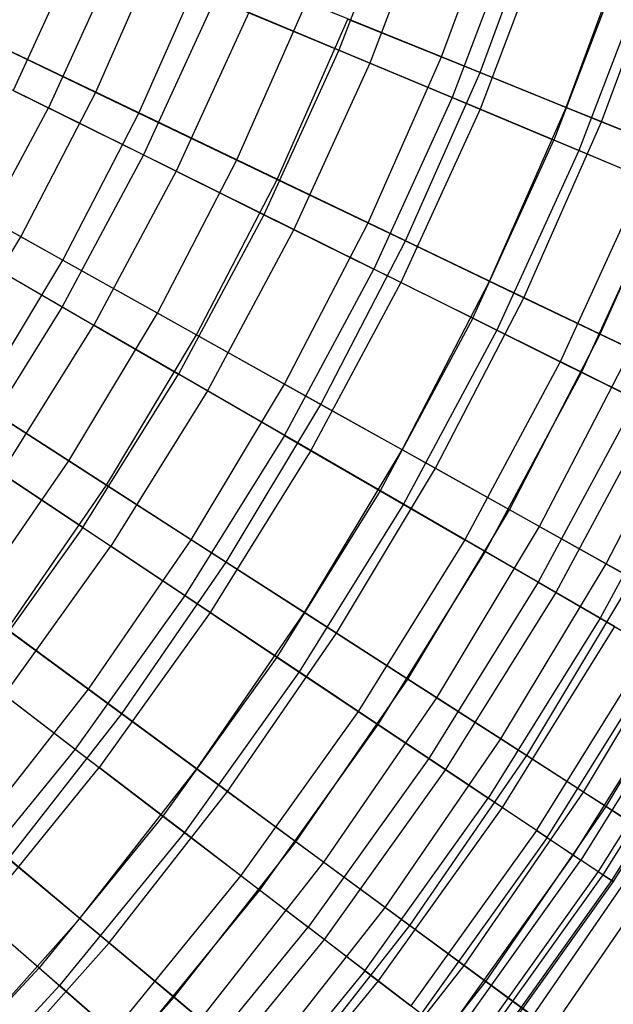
# Model space of a CAD drawing. Extents: x -8.3 to 8.8, y -6 to 6.
# Tile 131 of 177: x 3.9 to 4.9, y -3.3 to -1.7. Entities that reach past the tile are written whole.
import ezdxf

# ---------------------------------------------------------------- set-up
doc = ezdxf.new("R2010")
doc.units = 0
doc.header["$LTSCALE"] = 2.54
doc.layers.get('0').update_dxf_attribs({"linetype": 'CONTINUOUS'})

# ---------------------------------------------------------------- blocks, each defined once
blk = doc.blocks.new('DROPS_COLOR_A_STL')
at = {"color": 0}
for p, q in [((12.9231, -1.4944, 11.1348), (12.8184, -1.7688, 11.1348)), ((12.9231, -1.4944, 11.1348), (12.8184, -1.7688, 11.1348)), ((12.9745, -1.5121, 4.5325), (12.8686, -1.7898, 4.5325)), ((12.9745, -1.5121, 4.5325), (12.8686, -1.7898, 4.5325)), ((13.1114, -1.5593, 10.8245), (13.0022, -1.8457, 10.8245)), ((13.1114, -1.5593, 10.8245), (13.0022, -1.8457, 10.8245)), ((13.1579, -1.5754, 4.846), (13.0476, -1.8647, 4.846)), ((13.1579, -1.5754, 4.846), (13.0476, -1.8647, 4.846)), ((12.3991, -1.5933, 11.7151), (12.2892, -1.834, 11.7151)), ((12.3991, -1.5933, 11.7151), (12.2892, -1.834, 11.7151)), ((12.4581, -1.618, 3.9448), (12.3465, -1.8624, 3.9448)), ((12.4581, -1.618, 3.9448), (12.3465, -1.8624, 3.9448)), ((13.2811, -1.6179, 10.5024), (13.1678, -1.915, 10.5024)), ((13.2811, -1.6179, 10.5024), (13.1678, -1.915, 10.5024)), ((13.3226, -1.6322, 5.171), (13.2083, -1.9319, 5.171)), ((13.3226, -1.6322, 5.171), (13.2083, -1.9319, 5.171)), ((12.6171, -1.6846, 11.4321), (12.5009, -1.939, 11.4321)), ((12.6171, -1.6846, 11.4321), (12.5009, -1.939, 11.4321)), ((12.6171, -1.6846, 11.4321), (12.8184, -1.7688, 11.1348)), ((12.6171, -1.6846, 11.4321), (12.8184, -1.7688, 11.1348)), ((12.6718, -1.7075, 4.2317), (12.554, -1.9654, 4.2317)), ((12.6718, -1.7075, 4.2317), (12.554, -1.9654, 4.2317)), ((12.8686, -1.7898, 4.5325), (12.6718, -1.7075, 4.2317)), ((12.8686, -1.7898, 4.5325), (12.6718, -1.7075, 4.2317)), ((12.1233, -1.7517, 3.673), (12.3465, -1.8624, 3.9448)), ((12.1233, -1.7517, 3.673), (12.3465, -1.8624, 3.9448)), ((12.8184, -1.7688, 11.1348), (12.6964, -2.036, 11.1348)), ((12.8184, -1.7688, 11.1348), (12.6964, -2.036, 11.1348)), ((12.8184, -1.7688, 11.1348), (13.0022, -1.8457, 10.8245)), ((12.8184, -1.7688, 11.1348), (13.0022, -1.8457, 10.8245)), ((12.8686, -1.7898, 4.5325), (12.7451, -2.0602, 4.5325)), ((12.8686, -1.7898, 4.5325), (12.7451, -2.0602, 4.5325)), ((13.0476, -1.8647, 4.846), (12.8686, -1.7898, 4.5325)), ((13.0476, -1.8647, 4.846), (12.8686, -1.7898, 4.5325)), ((12.2892, -1.834, 11.7151), (12.5009, -1.939, 11.4321)), ((12.2892, -1.834, 11.7151), (12.5009, -1.939, 11.4321)), ((13.0022, -1.8457, 10.8245), (12.8749, -2.1245, 10.8245)), ((13.0022, -1.8457, 10.8245), (12.8749, -2.1245, 10.8245)), ((13.0022, -1.8457, 10.8245), (13.1678, -1.915, 10.5024)), ((13.0022, -1.8457, 10.8245), (13.1678, -1.915, 10.5024)), ((12.2194, -2.0992, 3.9448), (12.3465, -1.8624, 3.9448)), ((12.2194, -2.0992, 3.9448), (12.3465, -1.8624, 3.9448)), ((12.554, -1.9654, 4.2317), (12.3465, -1.8624, 3.9448)), ((12.554, -1.9654, 4.2317), (12.3465, -1.8624, 3.9448)), ((13.0476, -1.8647, 4.846), (12.919, -2.1464, 4.846)), ((13.0476, -1.8647, 4.846), (12.919, -2.1464, 4.846)), ((13.2083, -1.9319, 5.171), (13.0476, -1.8647, 4.846)), ((13.2083, -1.9319, 5.171), (13.0476, -1.8647, 4.846)), ((13.0357, -2.2043, 10.5024), (13.1678, -1.915, 10.5024)), ((13.0357, -2.2043, 10.5024), (13.1678, -1.915, 10.5024)), ((13.3144, -1.9764, 10.1697), (13.1678, -1.915, 10.5024)), ((13.3144, -1.9764, 10.1697), (13.1678, -1.915, 10.5024)), ((13.2083, -1.9319, 5.171), (13.075, -2.2238, 5.171)), ((13.2083, -1.9319, 5.171), (13.075, -2.2238, 5.171)), ((13.3499, -1.9912, 5.5063), (13.2083, -1.9319, 5.171)), ((13.3499, -1.9912, 5.5063), (13.2083, -1.9319, 5.171)), ((12.5009, -1.939, 11.4321), (12.3687, -2.1855, 11.4321)), ((12.5009, -1.939, 11.4321), (12.3687, -2.1855, 11.4321)), ((12.5009, -1.939, 11.4321), (12.6964, -2.036, 11.1348)), ((12.5009, -1.939, 11.4321), (12.6964, -2.036, 11.1348)), ((12.554, -1.9654, 4.2317), (12.42, -2.2152, 4.2317)), ((12.554, -1.9654, 4.2317), (12.42, -2.2152, 4.2317)), ((12.7451, -2.0602, 4.5325), (12.554, -1.9654, 4.2317)), ((12.7451, -2.0602, 4.5325), (12.554, -1.9654, 4.2317)), ((13.3144, -1.9764, 10.1697), (13.1781, -2.2749, 10.1697)), ((13.3144, -1.9764, 10.1697), (13.1781, -2.2749, 10.1697)), ((13.3499, -1.9912, 5.5063), (13.2125, -2.292, 5.5063)), ((13.3499, -1.9912, 5.5063), (13.2125, -2.292, 5.5063)), ((12.6964, -2.036, 11.1348), (12.5575, -2.2948, 11.1348)), ((12.6964, -2.036, 11.1348), (12.5575, -2.2948, 11.1348)), ((12.6964, -2.036, 11.1348), (12.8749, -2.1245, 10.8245)), ((12.6964, -2.036, 11.1348), (12.8749, -2.1245, 10.8245)), ((12.7451, -2.0602, 4.5325), (12.6046, -2.322, 4.5325)), ((12.7451, -2.0602, 4.5325), (12.6046, -2.322, 4.5325)), ((12.919, -2.1464, 4.846), (12.7451, -2.0602, 4.5325)), ((12.919, -2.1464, 4.846), (12.7451, -2.0602, 4.5325)), ((12.1641, -2.0671, 11.7151), (12.3687, -2.1855, 11.4321)), ((12.1641, -2.0671, 11.7151), (12.3687, -2.1855, 11.4321)), ((12.2194, -2.0992, 3.9448), (12.42, -2.2152, 4.2317)), ((12.2194, -2.0992, 3.9448), (12.42, -2.2152, 4.2317)), ((12.73, -2.3946, 10.8245), (12.8749, -2.1245, 10.8245)), ((12.73, -2.3946, 10.8245), (12.8749, -2.1245, 10.8245)), ((13.0357, -2.2043, 10.5024), (12.8749, -2.1245, 10.8245)), ((13.0357, -2.2043, 10.5024), (12.8749, -2.1245, 10.8245)), ((12.919, -2.1464, 4.846), (12.7726, -2.4192, 4.846)), ((12.919, -2.1464, 4.846), (12.7726, -2.4192, 4.846)), ((13.075, -2.2238, 5.171), (12.919, -2.1464, 4.846)), ((13.075, -2.2238, 5.171), (12.919, -2.1464, 4.846)), ((12.3687, -2.1855, 11.4321), (12.2209, -2.423, 11.4321)), ((12.3687, -2.1855, 11.4321), (12.2209, -2.423, 11.4321)), ((12.3687, -2.1855, 11.4321), (12.5575, -2.2948, 11.1348)), ((12.3687, -2.1855, 11.4321), (12.5575, -2.2948, 11.1348)), ((13.0357, -2.2043, 10.5024), (12.8853, -2.4845, 10.5024)), ((13.0357, -2.2043, 10.5024), (12.8853, -2.4845, 10.5024)), ((13.0357, -2.2043, 10.5024), (13.1781, -2.2749, 10.1697)), ((13.0357, -2.2043, 10.5024), (13.1781, -2.2749, 10.1697)), ((12.2702, -2.4559, 4.2317), (12.42, -2.2152, 4.2317)), ((12.2702, -2.4559, 4.2317), (12.42, -2.2152, 4.2317)), ((12.6046, -2.322, 4.5325), (12.42, -2.2152, 4.2317)), ((12.6046, -2.322, 4.5325), (12.42, -2.2152, 4.2317)), ((13.075, -2.2238, 5.171), (12.9233, -2.5065, 5.171)), ((13.075, -2.2238, 5.171), (12.9233, -2.5065, 5.171)), ((13.2125, -2.292, 5.5063), (13.075, -2.2238, 5.171)), ((13.2125, -2.292, 5.5063), (13.075, -2.2238, 5.171)), ((13.1781, -2.2749, 10.1697), (13.0229, -2.5641, 10.1697)), ((13.1781, -2.2749, 10.1697), (13.0229, -2.5641, 10.1697)), ((13.1781, -2.2749, 10.1697), (13.3017, -2.3362, 9.8277)), ((13.1781, -2.2749, 10.1697), (13.3017, -2.3362, 9.8277)), ((12.4024, -2.5442, 11.1348), (12.5575, -2.2948, 11.1348)), ((12.4024, -2.5442, 11.1348), (12.5575, -2.2948, 11.1348)), ((12.73, -2.3946, 10.8245), (12.5575, -2.2948, 11.1348)), ((12.73, -2.3946, 10.8245), (12.5575, -2.2948, 11.1348)), ((13.2125, -2.292, 5.5063), (13.0562, -2.5833, 5.5063)), ((13.2125, -2.292, 5.5063), (13.0562, -2.5833, 5.5063)), ((13.331, -2.3507, 5.8505), (13.2125, -2.292, 5.5063)), ((13.331, -2.3507, 5.8505), (13.2125, -2.292, 5.5063)), ((12.6046, -2.322, 4.5325), (12.4476, -2.5744, 4.5325)), ((12.6046, -2.322, 4.5325), (12.4476, -2.5744, 4.5325)), ((12.7726, -2.4192, 4.846), (12.6046, -2.322, 4.5325)), ((12.7726, -2.4192, 4.846), (12.6046, -2.322, 4.5325)), ((13.3017, -2.3362, 9.8277), (13.1423, -2.6332, 9.8277)), ((13.3017, -2.3362, 9.8277), (13.1423, -2.6332, 9.8277)), ((13.331, -2.3507, 5.8505), (13.1706, -2.6496, 5.8505)), ((13.331, -2.3507, 5.8505), (13.1706, -2.6496, 5.8505)), ((12.73, -2.3946, 10.8245), (12.5681, -2.6548, 10.8245)), ((12.73, -2.3946, 10.8245), (12.5681, -2.6548, 10.8245)), ((12.73, -2.3946, 10.8245), (12.8853, -2.4845, 10.5024)), ((12.73, -2.3946, 10.8245), (12.8853, -2.4845, 10.5024)), ((13.4058, -2.3879, 9.4778), (13.2429, -2.6914, 9.4778)), ((13.4058, -2.3879, 9.4778), (13.2429, -2.6914, 9.4778)), ((12.4024, -2.5442, 11.1348), (12.2209, -2.423, 11.4321)), ((12.4024, -2.5442, 11.1348), (12.2209, -2.423, 11.4321)), ((12.7726, -2.4192, 4.846), (12.609, -2.6822, 4.846)), ((12.7726, -2.4192, 4.846), (12.609, -2.6822, 4.846)), ((12.9233, -2.5065, 5.171), (12.7726, -2.4192, 4.846)), ((12.9233, -2.5065, 5.171), (12.7726, -2.4192, 4.846)), ((12.2702, -2.4559, 4.2317), (12.4476, -2.5744, 4.5325)), ((12.2702, -2.4559, 4.2317), (12.4476, -2.5744, 4.5325)), ((12.8853, -2.4845, 10.5024), (12.7173, -2.7545, 10.5024)), ((12.8853, -2.4845, 10.5024), (12.7173, -2.7545, 10.5024)), ((12.8853, -2.4845, 10.5024), (13.0229, -2.5641, 10.1697)), ((12.8853, -2.4845, 10.5024), (13.0229, -2.5641, 10.1697)), ((12.9233, -2.5065, 5.171), (12.7538, -2.7788, 5.171)), ((12.9233, -2.5065, 5.171), (12.7538, -2.7788, 5.171)), ((13.0562, -2.5833, 5.5063), (12.9233, -2.5065, 5.171)), ((13.0562, -2.5833, 5.5063), (12.9233, -2.5065, 5.171)), ((12.4024, -2.5442, 11.1348), (12.2315, -2.7831, 11.1348)), ((12.4024, -2.5442, 11.1348), (12.2315, -2.7831, 11.1348)), ((12.4024, -2.5442, 11.1348), (12.5681, -2.6548, 10.8245)), ((12.4024, -2.5442, 11.1348), (12.5681, -2.6548, 10.8245)), ((12.2747, -2.8161, 4.5325), (12.4476, -2.5744, 4.5325)), ((12.2747, -2.8161, 4.5325), (12.4476, -2.5744, 4.5325)), ((12.609, -2.6822, 4.846), (12.4476, -2.5744, 4.5325)), ((12.609, -2.6822, 4.846), (12.4476, -2.5744, 4.5325)), ((13.0229, -2.5641, 10.1697), (12.8495, -2.8428, 10.1697)), ((13.0229, -2.5641, 10.1697), (12.8495, -2.8428, 10.1697)), ((13.0229, -2.5641, 10.1697), (13.1423, -2.6332, 9.8277)), ((13.0229, -2.5641, 10.1697), (13.1423, -2.6332, 9.8277)), ((13.0562, -2.5833, 5.5063), (12.8815, -2.8641, 5.5063)), ((13.0562, -2.5833, 5.5063), (12.8815, -2.8641, 5.5063)), ((13.1706, -2.6496, 5.8505), (13.0562, -2.5833, 5.5063)), ((13.1706, -2.6496, 5.8505), (13.0562, -2.5833, 5.5063)), ((13.1423, -2.6332, 9.8277), (12.9642, -2.9193, 9.8277)), ((13.1423, -2.6332, 9.8277), (12.9642, -2.9193, 9.8277)), ((13.1423, -2.6332, 9.8277), (13.2429, -2.6914, 9.4778)), ((13.1423, -2.6332, 9.8277), (13.2429, -2.6914, 9.4778)), ((12.5681, -2.6548, 10.8245), (12.3898, -2.9041, 10.8245)), ((12.5681, -2.6548, 10.8245), (12.3898, -2.9041, 10.8245)), ((12.5681, -2.6548, 10.8245), (12.7173, -2.7545, 10.5024)), ((12.5681, -2.6548, 10.8245), (12.7173, -2.7545, 10.5024)), ((13.1706, -2.6496, 5.8505), (12.9915, -2.9375, 5.8505)), ((13.1706, -2.6496, 5.8505), (12.9915, -2.9375, 5.8505)), ((13.2663, -2.7049, 6.2023), (13.1706, -2.6496, 5.8505)), ((13.2663, -2.7049, 6.2023), (13.1706, -2.6496, 5.8505)), ((12.609, -2.6822, 4.846), (12.4289, -2.934, 4.846)), ((12.609, -2.6822, 4.846), (12.4289, -2.934, 4.846)), ((12.7538, -2.7788, 5.171), (12.609, -2.6822, 4.846)), ((12.7538, -2.7788, 5.171), (12.609, -2.6822, 4.846)), ((13.2429, -2.6914, 9.4778), (13.0609, -2.9839, 9.4778)), ((13.2429, -2.6914, 9.4778), (13.0609, -2.9839, 9.4778)), ((13.2429, -2.6914, 9.4778), (13.3244, -2.7386, 9.1213)), ((13.2429, -2.6914, 9.4778), (13.3244, -2.7386, 9.1213)), ((13.2663, -2.7049, 6.2023), (13.0834, -2.9989, 6.2023)), ((13.2663, -2.7049, 6.2023), (13.0834, -2.9989, 6.2023)), ((13.1393, -3.0362, 9.1213), (13.3244, -2.7386, 9.1213)), ((13.1393, -3.0362, 9.1213), (13.3244, -2.7386, 9.1213)), ((13.1568, -3.0479, 6.5603), (13.3427, -2.7491, 6.5603)), ((13.1568, -3.0479, 6.5603), (13.3427, -2.7491, 6.5603)), ((12.7173, -2.7545, 10.5024), (12.5324, -3.0132, 10.5024)), ((12.7173, -2.7545, 10.5024), (12.5324, -3.0132, 10.5024)), ((12.7173, -2.7545, 10.5024), (12.8495, -2.8428, 10.1697)), ((12.7173, -2.7545, 10.5024), (12.8495, -2.8428, 10.1697)), ((12.7538, -2.7788, 5.171), (12.5672, -3.0398, 5.171)), ((12.7538, -2.7788, 5.171), (12.5672, -3.0398, 5.171)), ((12.8815, -2.8641, 5.5063), (12.7538, -2.7788, 5.171)), ((12.8815, -2.8641, 5.5063), (12.7538, -2.7788, 5.171)), ((13.3865, -2.7745, 8.7596), (13.1989, -3.076, 8.7596)), ((13.3865, -2.7745, 8.7596), (13.1989, -3.076, 8.7596)), ((13.3996, -2.7821, 6.9232), (13.2115, -3.0844, 6.9232)), ((13.3996, -2.7821, 6.9232), (13.2115, -3.0844, 6.9232)), ((12.2315, -2.7831, 11.1348), (12.3898, -2.9041, 10.8245)), ((12.2315, -2.7831, 11.1348), (12.3898, -2.9041, 10.8245)), ((13.4289, -2.799, 8.3941), (13.2397, -3.1032, 8.3941)), ((13.4289, -2.799, 8.3941), (13.2397, -3.1032, 8.3941)), ((13.4368, -2.8036, 7.2894), (13.2472, -3.1083, 7.2894)), ((13.4368, -2.8036, 7.2894), (13.2472, -3.1083, 7.2894)), ((13.4515, -2.8121, 8.0263), (13.2613, -3.1177, 8.0263)), ((13.4515, -2.8121, 8.0263), (13.2613, -3.1177, 8.0263)), ((13.4541, -2.8136, 7.6576), (13.2639, -3.1194, 7.6576)), ((13.4541, -2.8136, 7.6576), (13.2639, -3.1194, 7.6576)), ((12.2747, -2.8161, 4.5325), (12.4289, -2.934, 4.846)), ((12.2747, -2.8161, 4.5325), (12.4289, -2.934, 4.846)), ((12.8495, -2.8428, 10.1697), (12.6587, -3.1097, 10.1697)), ((12.8495, -2.8428, 10.1697), (12.6587, -3.1097, 10.1697)), ((12.8495, -2.8428, 10.1697), (12.9642, -2.9193, 9.8277)), ((12.8495, -2.8428, 10.1697), (12.9642, -2.9193, 9.8277)), ((12.8815, -2.8641, 5.5063), (12.6892, -3.133, 5.5063)), ((12.8815, -2.8641, 5.5063), (12.6892, -3.133, 5.5063)), ((12.9915, -2.9375, 5.8505), (12.8815, -2.8641, 5.5063)), ((12.9915, -2.9375, 5.8505), (12.8815, -2.8641, 5.5063)), ((12.3898, -2.9041, 10.8245), (12.1959, -3.1415, 10.8245)), ((12.3898, -2.9041, 10.8245), (12.1959, -3.1415, 10.8245)), ((12.3898, -2.9041, 10.8245), (12.5324, -3.0132, 10.5024)), ((12.3898, -2.9041, 10.8245), (12.5324, -3.0132, 10.5024)), ((12.9642, -2.9193, 9.8277), (12.7682, -3.1935, 9.8277)), ((12.9642, -2.9193, 9.8277), (12.7682, -3.1935, 9.8277)), ((12.9642, -2.9193, 9.8277), (13.0609, -2.9839, 9.4778)), ((12.9642, -2.9193, 9.8277), (13.0609, -2.9839, 9.4778)), ((12.233, -3.1739, 4.846), (12.4289, -2.934, 4.846)), ((12.233, -3.1739, 4.846), (12.4289, -2.934, 4.846)), ((12.5672, -3.0398, 5.171), (12.4289, -2.934, 4.846)), ((12.5672, -3.0398, 5.171), (12.4289, -2.934, 4.846)), ((12.9915, -2.9375, 5.8505), (12.7942, -3.2134, 5.8505)), ((12.9915, -2.9375, 5.8505), (12.7942, -3.2134, 5.8505)), ((13.0834, -2.9989, 6.2023), (12.9915, -2.9375, 5.8505)), ((13.0834, -2.9989, 6.2023), (12.9915, -2.9375, 5.8505)), ((12.8606, -3.2641, 9.4778), (13.0609, -2.9839, 9.4778)), ((12.8606, -3.2641, 9.4778), (13.0609, -2.9839, 9.4778)), ((13.1393, -3.0362, 9.1213), (13.0609, -2.9839, 9.4778)), ((13.1393, -3.0362, 9.1213), (13.0609, -2.9839, 9.4778)), ((13.0834, -2.9989, 6.2023), (12.882, -3.2805, 6.2023)), ((13.0834, -2.9989, 6.2023), (12.882, -3.2805, 6.2023)), ((13.1568, -3.0479, 6.5603), (13.0834, -2.9989, 6.2023)), ((13.1568, -3.0479, 6.5603), (13.0834, -2.9989, 6.2023)), ((12.5324, -3.0132, 10.5024), (12.3312, -3.2595, 10.5024)), ((12.5324, -3.0132, 10.5024), (12.3312, -3.2595, 10.5024)), ((12.5324, -3.0132, 10.5024), (12.6587, -3.1097, 10.1697)), ((12.5324, -3.0132, 10.5024), (12.6587, -3.1097, 10.1697)), ((13.1393, -3.0362, 9.1213), (12.9354, -3.3213, 9.1213)), ((13.1393, -3.0362, 9.1213), (12.9354, -3.3213, 9.1213)), ((13.1393, -3.0362, 9.1213), (13.1989, -3.076, 8.7596)), ((13.1393, -3.0362, 9.1213), (13.1989, -3.076, 8.7596)), ((12.5672, -3.0398, 5.171), (12.3643, -3.2883, 5.171)), ((12.5672, -3.0398, 5.171), (12.3643, -3.2883, 5.171)), ((12.6892, -3.133, 5.5063), (12.5672, -3.0398, 5.171)), ((12.6892, -3.133, 5.5063), (12.5672, -3.0398, 5.171)), ((13.1568, -3.0479, 6.5603), (12.9521, -3.3341, 6.5603)), ((13.1568, -3.0479, 6.5603), (12.9521, -3.3341, 6.5603)), ((13.1568, -3.0479, 6.5603), (13.2115, -3.0844, 6.9232)), ((13.1568, -3.0479, 6.5603), (13.2115, -3.0844, 6.9232)), ((13.1989, -3.076, 8.7596), (12.9924, -3.3649, 8.7596)), ((13.1989, -3.076, 8.7596), (12.9924, -3.3649, 8.7596)), ((13.0044, -3.3741, 6.9232), (13.2115, -3.0844, 6.9232)), ((13.0044, -3.3741, 6.9232), (13.2115, -3.0844, 6.9232)), ((13.1989, -3.076, 8.7596), (13.2397, -3.1032, 8.3941)), ((13.1989, -3.076, 8.7596), (13.2397, -3.1032, 8.3941)), ((13.2472, -3.1083, 7.2894), (13.2115, -3.0844, 6.9232)), ((13.2472, -3.1083, 7.2894), (13.2115, -3.0844, 6.9232)), ((12.6587, -3.1097, 10.1697), (12.4511, -3.3639, 10.1697)), ((12.6587, -3.1097, 10.1697), (12.4511, -3.3639, 10.1697)), ((12.6587, -3.1097, 10.1697), (12.7682, -3.1935, 9.8277)), ((12.6587, -3.1097, 10.1697), (12.7682, -3.1935, 9.8277)), ((13.2397, -3.1032, 8.3941), (13.0313, -3.3946, 8.3941)), ((13.2397, -3.1032, 8.3941), (13.0313, -3.3946, 8.3941)), ((13.2472, -3.1083, 7.2894), (13.0385, -3.4002, 7.2894)), ((13.2472, -3.1083, 7.2894), (13.0385, -3.4002, 7.2894)), ((13.2613, -3.1177, 8.0263), (13.052, -3.4105, 8.0263)), ((13.2613, -3.1177, 8.0263), (13.052, -3.4105, 8.0263)), ((13.2397, -3.1032, 8.3941), (13.2613, -3.1177, 8.0263)), ((13.2397, -3.1032, 8.3941), (13.2613, -3.1177, 8.0263)), ((13.2639, -3.1194, 7.6576), (13.2472, -3.1083, 7.2894)), ((13.2639, -3.1194, 7.6576), (13.2472, -3.1083, 7.2894)), ((13.2613, -3.1177, 8.0263), (13.2639, -3.1194, 7.6576)), ((13.2613, -3.1177, 8.0263), (13.2639, -3.1194, 7.6576)), ((12.6892, -3.133, 5.5063), (12.48, -3.3891, 5.5063)), ((12.6892, -3.133, 5.5063), (12.48, -3.3891, 5.5063)), ((12.7942, -3.2134, 5.8505), (12.6892, -3.133, 5.5063)), ((12.7942, -3.2134, 5.8505), (12.6892, -3.133, 5.5063)), ((13.2639, -3.1194, 7.6576), (13.0544, -3.4123, 7.6576)), ((13.2639, -3.1194, 7.6576), (13.0544, -3.4123, 7.6576)), ((12.1959, -3.1415, 10.8245), (12.3312, -3.2595, 10.5024)), ((12.1959, -3.1415, 10.8245), (12.3312, -3.2595, 10.5024)), ((12.233, -3.1739, 4.846), (12.3643, -3.2883, 5.171)), ((12.233, -3.1739, 4.846), (12.3643, -3.2883, 5.171)), ((12.555, -3.4545, 9.8277), (12.7682, -3.1935, 9.8277)), ((12.555, -3.4545, 9.8277), (12.7682, -3.1935, 9.8277)), ((12.8606, -3.2641, 9.4778), (12.7682, -3.1935, 9.8277)), ((12.8606, -3.2641, 9.4778), (12.7682, -3.1935, 9.8277)), ((12.7942, -3.2134, 5.8505), (12.5797, -3.476, 5.8505)), ((12.7942, -3.2134, 5.8505), (12.5797, -3.476, 5.8505)), ((12.882, -3.2805, 6.2023), (12.7942, -3.2134, 5.8505)), ((12.882, -3.2805, 6.2023), (12.7942, -3.2134, 5.8505)), ((12.3312, -3.2595, 10.5024), (12.1147, -3.4924, 10.5024)), ((12.3312, -3.2595, 10.5024), (12.1147, -3.4924, 10.5024)), ((12.3312, -3.2595, 10.5024), (12.4511, -3.3639, 10.1697)), ((12.3312, -3.2595, 10.5024), (12.4511, -3.3639, 10.1697)), ((12.8606, -3.2641, 9.4778), (12.6427, -3.5309, 9.4778)), ((12.8606, -3.2641, 9.4778), (12.6427, -3.5309, 9.4778)), ((12.8606, -3.2641, 9.4778), (12.9354, -3.3213, 9.1213)), ((12.8606, -3.2641, 9.4778), (12.9354, -3.3213, 9.1213)), ((12.1459, -3.5233, 5.171), (12.3643, -3.2883, 5.171)), ((12.1459, -3.5233, 5.171), (12.3643, -3.2883, 5.171)), ((12.48, -3.3891, 5.5063), (12.3643, -3.2883, 5.171)), ((12.48, -3.3891, 5.5063), (12.3643, -3.2883, 5.171)), ((12.882, -3.2805, 6.2023), (12.663, -3.5486, 6.2023)), ((12.882, -3.2805, 6.2023), (12.663, -3.5486, 6.2023)), ((12.9521, -3.3341, 6.5603), (12.882, -3.2805, 6.2023)), ((12.9521, -3.3341, 6.5603), (12.882, -3.2805, 6.2023))]:
    blk.add_line(p, q, dxfattribs=at)
blk = doc.blocks.new('GROUP_1')
at = {"color": 0}
for p, q in [((12.8998, 4.2187, 9.6783), (13.0019, 4.4953, 9.6783)), ((12.8998, 4.2187, 9.6783), (13.0019, 4.4953, 9.6783)), ((12.9624, 4.1934, 2.4104), (13.066, 4.4739, 2.4104)), ((12.9624, 4.1934, 2.4104), (13.066, 4.4739, 2.4104)), ((13.1025, 4.1366, 9.3777), (13.2093, 4.426, 9.3777)), ((13.1025, 4.1366, 9.3777), (13.2093, 4.426, 9.3777)), ((12.3379, 4.1614, 10.2361), (12.4447, 4.4031, 10.2361)), ((12.3379, 4.1614, 10.2361), (12.4447, 4.4031, 10.2361)), ((13.1599, 4.1134, 2.715), (13.2681, 4.4063, 2.715)), ((13.1599, 4.1134, 2.715), (13.2681, 4.4063, 2.715)), ((12.4082, 4.1276, 1.8437), (12.517, 4.3738, 1.8437)), ((12.4082, 4.1276, 1.8437), (12.517, 4.3738, 1.8437)), ((12.567, 4.0515, 9.9648), (12.6802, 4.3077, 9.9648)), ((12.567, 4.0515, 9.9648), (12.6802, 4.3077, 9.9648)), ((12.8998, 4.2187, 9.6783), (12.6802, 4.3077, 9.9648)), ((12.8998, 4.2187, 9.6783), (12.6802, 4.3077, 9.9648)), ((12.3379, 4.1614, 10.2361), (12.094, 4.2783, 10.4911)), ((12.3379, 4.1614, 10.2361), (12.094, 4.2783, 10.4911)), ((12.6328, 4.0199, 2.1196), (12.7478, 4.2803, 2.1196)), ((12.6328, 4.0199, 2.1196), (12.7478, 4.2803, 2.1196)), ((12.7478, 4.2803, 2.1196), (12.9624, 4.1934, 2.4104)), ((12.7478, 4.2803, 2.1196), (12.9624, 4.1934, 2.4104)), ((12.1686, 4.2425, 1.5837), (12.4082, 4.1276, 1.8437)), ((12.1686, 4.2425, 1.5837), (12.4082, 4.1276, 1.8437)), ((12.7806, 3.9491, 9.6783), (12.8998, 4.2187, 9.6783)), ((12.7806, 3.9491, 9.6783), (12.8998, 4.2187, 9.6783)), ((13.1025, 4.1366, 9.3777), (12.8998, 4.2187, 9.6783)), ((13.1025, 4.1366, 9.3777), (12.8998, 4.2187, 9.6783)), ((12.8416, 3.9198, 2.4104), (12.9624, 4.1934, 2.4104)), ((12.8416, 3.9198, 2.4104), (12.9624, 4.1934, 2.4104)), ((12.9624, 4.1934, 2.4104), (13.1599, 4.1134, 2.715)), ((12.9624, 4.1934, 2.4104), (13.1599, 4.1134, 2.715)), ((12.2162, 3.9267, 10.2361), (12.3379, 4.1614, 10.2361)), ((12.2162, 3.9267, 10.2361), (12.3379, 4.1614, 10.2361)), ((12.567, 4.0515, 9.9648), (12.3379, 4.1614, 10.2361)), ((12.567, 4.0515, 9.9648), (12.3379, 4.1614, 10.2361)), ((12.2844, 3.8887, 1.8437), (12.4082, 4.1276, 1.8437)), ((12.2844, 3.8887, 1.8437), (12.4082, 4.1276, 1.8437)), ((12.4082, 4.1276, 1.8437), (12.6328, 4.0199, 2.1196)), ((12.4082, 4.1276, 1.8437), (12.6328, 4.0199, 2.1196)), ((12.9778, 3.8545, 9.3777), (13.1025, 4.1366, 9.3777)), ((12.9778, 3.8545, 9.3777), (13.1025, 4.1366, 9.3777)), ((13.2875, 4.0617, 9.0642), (13.1025, 4.1366, 9.3777)), ((13.2875, 4.0617, 9.0642), (13.1025, 4.1366, 9.3777)), ((13.0337, 3.8277, 2.715), (13.1599, 4.1134, 2.715)), ((13.0337, 3.8277, 2.715), (13.1599, 4.1134, 2.715)), ((13.1599, 4.1134, 2.715), (13.3395, 4.0406, 3.0323)), ((13.1599, 4.1134, 2.715), (13.3395, 4.0406, 3.0323)), ((12.2162, 3.9267, 10.2361), (11.9801, 4.0586, 10.4911)), ((12.2162, 3.9267, 10.2361), (11.9801, 4.0586, 10.4911)), ((12.4381, 3.8028, 9.9648), (12.567, 4.0515, 9.9648)), ((12.4381, 3.8028, 9.9648), (12.567, 4.0515, 9.9648)), ((12.7806, 3.9491, 9.6783), (12.567, 4.0515, 9.9648)), ((12.7806, 3.9491, 9.6783), (12.567, 4.0515, 9.9648)), ((13.1578, 3.7682, 9.0642), (13.2875, 4.0617, 9.0642)), ((13.1578, 3.7682, 9.0642), (13.2875, 4.0617, 9.0642)), ((12.0524, 4.0182, 1.5837), (12.2844, 3.8887, 1.8437)), ((12.0524, 4.0182, 1.5837), (12.2844, 3.8887, 1.8437)), ((12.5018, 3.7672, 2.1196), (12.6328, 4.0199, 2.1196)), ((12.5018, 3.7672, 2.1196), (12.6328, 4.0199, 2.1196)), ((12.6328, 4.0199, 2.1196), (12.8416, 3.9198, 2.4104)), ((12.6328, 4.0199, 2.1196), (12.8416, 3.9198, 2.4104)), ((12.6449, 3.6873, 9.6783), (12.7806, 3.9491, 9.6783)), ((12.6449, 3.6873, 9.6783), (12.7806, 3.9491, 9.6783)), ((12.9778, 3.8545, 9.3777), (12.7806, 3.9491, 9.6783)), ((12.9778, 3.8545, 9.3777), (12.7806, 3.9491, 9.6783)), ((12.0802, 3.7001, 10.2361), (12.2162, 3.9267, 10.2361)), ((12.0802, 3.7001, 10.2361), (12.2162, 3.9267, 10.2361)), ((12.4381, 3.8028, 9.9648), (12.2162, 3.9267, 10.2361)), ((12.4381, 3.8028, 9.9648), (12.2162, 3.9267, 10.2361)), ((12.7039, 3.6543, 2.4104), (12.8416, 3.9198, 2.4104)), ((12.7039, 3.6543, 2.4104), (12.8416, 3.9198, 2.4104)), ((12.8416, 3.9198, 2.4104), (13.0337, 3.8277, 2.715)), ((12.8416, 3.9198, 2.4104), (13.0337, 3.8277, 2.715)), ((12.1459, 3.6579, 1.8437), (12.2844, 3.8887, 1.8437)), ((12.1459, 3.6579, 1.8437), (12.2844, 3.8887, 1.8437)), ((12.2844, 3.8887, 1.8437), (12.5018, 3.7672, 2.1196)), ((12.2844, 3.8887, 1.8437), (12.5018, 3.7672, 2.1196)), ((12.8359, 3.5807, 9.3777), (12.9778, 3.8545, 9.3777)), ((12.8359, 3.5807, 9.3777), (12.9778, 3.8545, 9.3777)), ((13.1578, 3.7682, 9.0642), (12.9778, 3.8545, 9.3777)), ((13.1578, 3.7682, 9.0642), (12.9778, 3.8545, 9.3777)), ((12.89, 3.5505, 2.715), (13.0337, 3.8277, 2.715)), ((12.89, 3.5505, 2.715), (13.0337, 3.8277, 2.715)), ((13.0337, 3.8277, 2.715), (13.2084, 3.7439, 3.0323)), ((13.0337, 3.8277, 2.715), (13.2084, 3.7439, 3.0323)), ((12.294, 3.5626, 9.9648), (12.4381, 3.8028, 9.9648)), ((12.294, 3.5626, 9.9648), (12.4381, 3.8028, 9.9648)), ((12.6449, 3.6873, 9.6783), (12.4381, 3.8028, 9.9648)), ((12.6449, 3.6873, 9.6783), (12.4381, 3.8028, 9.9648)), ((12.3554, 3.5231, 2.1196), (12.5018, 3.7672, 2.1196)), ((12.3554, 3.5231, 2.1196), (12.5018, 3.7672, 2.1196)), ((12.5018, 3.7672, 2.1196), (12.7039, 3.6543, 2.4104)), ((12.5018, 3.7672, 2.1196), (12.7039, 3.6543, 2.4104)), ((13.0102, 3.4833, 9.0642), (13.1578, 3.7682, 9.0642)), ((13.0102, 3.4833, 9.0642), (13.1578, 3.7682, 9.0642)), ((13.32, 3.6904, 8.7389), (13.1578, 3.7682, 9.0642)), ((13.32, 3.6904, 8.7389), (13.1578, 3.7682, 9.0642)), ((13.0591, 3.456, 3.0323), (13.2084, 3.7439, 3.0323)), ((13.0591, 3.456, 3.0323), (13.2084, 3.7439, 3.0323)), ((12.294, 3.5626, 9.9648), (12.0802, 3.7001, 10.2361)), ((12.294, 3.5626, 9.9648), (12.0802, 3.7001, 10.2361)), ((12.4933, 3.4345, 9.6783), (12.6449, 3.6873, 9.6783)), ((12.4933, 3.4345, 9.6783), (12.6449, 3.6873, 9.6783)), ((12.8359, 3.5807, 9.3777), (12.6449, 3.6873, 9.6783)), ((12.8359, 3.5807, 9.3777), (12.6449, 3.6873, 9.6783)), ((13.1672, 3.3956, 8.7389), (13.32, 3.6904, 8.7389)), ((13.1672, 3.3956, 8.7389), (13.32, 3.6904, 8.7389)), ((12.1459, 3.6579, 1.8437), (12.3554, 3.5231, 2.1196)), ((12.1459, 3.6579, 1.8437), (12.3554, 3.5231, 2.1196)), ((12.5501, 3.3979, 2.4104), (12.7039, 3.6543, 2.4104)), ((12.5501, 3.3979, 2.4104), (12.7039, 3.6543, 2.4104)), ((12.7039, 3.6543, 2.4104), (12.89, 3.5505, 2.715)), ((12.7039, 3.6543, 2.4104), (12.89, 3.5505, 2.715)), ((12.6772, 3.3162, 9.3777), (12.8359, 3.5807, 9.3777)), ((12.6772, 3.3162, 9.3777), (12.8359, 3.5807, 9.3777)), ((13.0102, 3.4833, 9.0642), (12.8359, 3.5807, 9.3777)), ((13.0102, 3.4833, 9.0642), (12.8359, 3.5807, 9.3777)), ((12.1353, 3.3318, 9.9648), (12.294, 3.5626, 9.9648)), ((12.1353, 3.3318, 9.9648), (12.294, 3.5626, 9.9648)), ((12.4933, 3.4345, 9.6783), (12.294, 3.5626, 9.9648)), ((12.4933, 3.4345, 9.6783), (12.294, 3.5626, 9.9648)), ((12.7293, 3.2827, 2.715), (12.89, 3.5505, 2.715)), ((12.7293, 3.2827, 2.715), (12.89, 3.5505, 2.715)), ((12.89, 3.5505, 2.715), (13.0591, 3.456, 3.0323)), ((12.89, 3.5505, 2.715), (13.0591, 3.456, 3.0323)), ((12.194, 3.2886, 2.1196), (12.3554, 3.5231, 2.1196)), ((12.194, 3.2886, 2.1196), (12.3554, 3.5231, 2.1196)), ((12.3554, 3.5231, 2.1196), (12.5501, 3.3979, 2.4104)), ((12.3554, 3.5231, 2.1196), (12.5501, 3.3979, 2.4104)), ((12.8451, 3.2082, 9.0642), (13.0102, 3.4833, 9.0642)), ((12.8451, 3.2082, 9.0642), (13.0102, 3.4833, 9.0642)), ((13.1672, 3.3956, 8.7389), (13.0102, 3.4833, 9.0642)), ((13.1672, 3.3956, 8.7389), (13.0102, 3.4833, 9.0642)), ((12.8923, 3.1778, 3.0323), (13.0591, 3.456, 3.0323)), ((12.8923, 3.1778, 3.0323), (13.0591, 3.456, 3.0323)), ((13.0591, 3.456, 3.0323), (13.2109, 3.3712, 3.3609)), ((13.0591, 3.456, 3.0323), (13.2109, 3.3712, 3.3609)), ((12.3261, 3.1916, 9.6783), (12.4933, 3.4345, 9.6783)), ((12.3261, 3.1916, 9.6783), (12.4933, 3.4345, 9.6783)), ((12.6772, 3.3162, 9.3777), (12.4933, 3.4345, 9.6783)), ((12.6772, 3.3162, 9.3777), (12.4933, 3.4345, 9.6783)), ((12.3806, 3.1515, 2.4104), (12.5501, 3.3979, 2.4104)), ((12.3806, 3.1515, 2.4104), (12.5501, 3.3979, 2.4104)), ((12.5501, 3.3979, 2.4104), (12.7293, 3.2827, 2.715)), ((12.5501, 3.3979, 2.4104), (12.7293, 3.2827, 2.715)), ((12.9964, 3.1109, 8.7389), (13.1672, 3.3956, 8.7389)), ((12.9964, 3.1109, 8.7389), (13.1672, 3.3956, 8.7389)), ((13.3063, 3.3179, 8.403), (13.1672, 3.3956, 8.7389)), ((13.3063, 3.3179, 8.403), (13.1672, 3.3956, 8.7389)), ((13.0384, 3.0839, 3.3609), (13.2109, 3.3712, 3.3609)), ((13.0384, 3.0839, 3.3609), (13.2109, 3.3712, 3.3609)), ((12.3261, 3.1916, 9.6783), (12.1353, 3.3318, 9.9648)), ((12.3261, 3.1916, 9.6783), (12.1353, 3.3318, 9.9648)), ((12.5023, 3.0621, 9.3777), (12.6772, 3.3162, 9.3777)), ((12.5023, 3.0621, 9.3777), (12.6772, 3.3162, 9.3777)), ((12.8451, 3.2082, 9.0642), (12.6772, 3.3162, 9.3777)), ((12.8451, 3.2082, 9.0642), (12.6772, 3.3162, 9.3777)), ((13.1304, 3.0247, 8.403), (13.3063, 3.3179, 8.403)), ((13.1304, 3.0247, 8.403), (13.3063, 3.3179, 8.403)), ((13.1672, 3.001, 3.6996), (13.3445, 3.2966, 3.6996)), ((13.1672, 3.001, 3.6996), (13.3445, 3.2966, 3.6996)), ((12.194, 3.2886, 2.1196), (12.3806, 3.1515, 2.4104)), ((12.194, 3.2886, 2.1196), (12.3806, 3.1515, 2.4104)), ((12.5523, 3.0254, 2.715), (12.7293, 3.2827, 2.715)), ((12.5523, 3.0254, 2.715), (12.7293, 3.2827, 2.715)), ((12.7293, 3.2827, 2.715), (12.8923, 3.1778, 3.0323)), ((12.7293, 3.2827, 2.715), (12.8923, 3.1778, 3.0323)), ((12.6632, 2.9438, 9.0642), (12.8451, 3.2082, 9.0642)), ((12.6632, 2.9438, 9.0642), (12.8451, 3.2082, 9.0642)), ((12.9964, 3.1109, 8.7389), (12.8451, 3.2082, 9.0642)), ((12.9964, 3.1109, 8.7389), (12.8451, 3.2082, 9.0642)), ((12.1442, 2.9595, 9.6783), (12.3261, 3.1916, 9.6783)), ((12.1442, 2.9595, 9.6783), (12.3261, 3.1916, 9.6783)), ((12.5023, 3.0621, 9.3777), (12.3261, 3.1916, 9.6783)), ((12.5023, 3.0621, 9.3777), (12.3261, 3.1916, 9.6783)), ((12.7084, 2.9106, 3.0323), (12.8923, 3.1778, 3.0323)), ((12.7084, 2.9106, 3.0323), (12.8923, 3.1778, 3.0323)), ((12.8923, 3.1778, 3.0323), (13.0384, 3.0839, 3.3609)), ((12.8923, 3.1778, 3.0323), (13.0384, 3.0839, 3.3609)), ((12.1961, 2.9162, 2.4104), (12.3806, 3.1515, 2.4104)), ((12.1961, 2.9162, 2.4104), (12.3806, 3.1515, 2.4104)), ((12.3806, 3.1515, 2.4104), (12.5523, 3.0254, 2.715)), ((12.3806, 3.1515, 2.4104), (12.5523, 3.0254, 2.715)), ((12.8082, 2.8373, 8.7389), (12.9964, 3.1109, 8.7389)), ((12.8082, 2.8373, 8.7389), (12.9964, 3.1109, 8.7389)), ((13.1304, 3.0247, 8.403), (12.9964, 3.1109, 8.7389)), ((13.1304, 3.0247, 8.403), (12.9964, 3.1109, 8.7389)), ((12.8484, 2.8077, 3.3609), (13.0384, 3.0839, 3.3609)), ((12.8484, 2.8077, 3.3609), (13.0384, 3.0839, 3.3609)), ((13.0384, 3.0839, 3.3609), (13.1672, 3.001, 3.6996)), ((13.0384, 3.0839, 3.3609), (13.1672, 3.001, 3.6996)), ((12.3121, 2.8193, 9.3777), (12.5023, 3.0621, 9.3777)), ((12.3121, 2.8193, 9.3777), (12.5023, 3.0621, 9.3777)), ((12.6632, 2.9438, 9.0642), (12.5023, 3.0621, 9.3777)), ((12.6632, 2.9438, 9.0642), (12.5023, 3.0621, 9.3777)), ((12.3596, 2.7796, 2.715), (12.5523, 3.0254, 2.715)), ((12.3596, 2.7796, 2.715), (12.5523, 3.0254, 2.715)), ((12.5523, 3.0254, 2.715), (12.7084, 2.9106, 3.0323)), ((12.5523, 3.0254, 2.715), (12.7084, 2.9106, 3.0323)), ((12.9366, 2.743, 8.403), (13.1304, 3.0247, 8.403)), ((12.9366, 2.743, 8.403), (13.1304, 3.0247, 8.403)), ((13.2467, 2.9499, 8.058), (13.1304, 3.0247, 8.403)), ((13.2467, 2.9499, 8.058), (13.1304, 3.0247, 8.403)), ((12.9718, 2.7171, 3.6996), (13.1672, 3.001, 3.6996)), ((12.9718, 2.7171, 3.6996), (13.1672, 3.001, 3.6996)), ((13.1672, 3.001, 3.6996), (13.278, 2.9297, 4.0472)), ((13.1672, 3.001, 3.6996), (13.278, 2.9297, 4.0472)), ((12.3121, 2.8193, 9.3777), (12.1442, 2.9595, 9.6783)), ((12.3121, 2.8193, 9.3777), (12.1442, 2.9595, 9.6783)), ((12.4653, 2.6913, 9.0642), (12.6632, 2.9438, 9.0642)), ((12.4653, 2.6913, 9.0642), (12.6632, 2.9438, 9.0642)), ((12.8082, 2.8373, 8.7389), (12.6632, 2.9438, 9.0642)), ((12.8082, 2.8373, 8.7389), (12.6632, 2.9438, 9.0642)), ((13.048, 2.6611, 8.058), (13.2467, 2.9499, 8.058)), ((13.048, 2.6611, 8.058), (13.2467, 2.9499, 8.058)), ((13.078, 2.639, 4.0472), (13.278, 2.9297, 4.0472)), ((13.078, 2.639, 4.0472), (13.278, 2.9297, 4.0472)), ((12.1961, 2.9162, 2.4104), (12.3596, 2.7796, 2.715)), ((12.1961, 2.9162, 2.4104), (12.3596, 2.7796, 2.715)), ((12.5083, 2.6554, 3.0323), (12.7084, 2.9106, 3.0323)), ((12.5083, 2.6554, 3.0323), (12.7084, 2.9106, 3.0323)), ((12.7084, 2.9106, 3.0323), (12.8484, 2.8077, 3.3609)), ((12.7084, 2.9106, 3.0323), (12.8484, 2.8077, 3.3609)), ((12.6033, 2.576, 8.7389), (12.8082, 2.8373, 8.7389)), ((12.6033, 2.576, 8.7389), (12.8082, 2.8373, 8.7389)), ((12.9366, 2.743, 8.403), (12.8082, 2.8373, 8.7389)), ((12.9366, 2.743, 8.403), (12.8082, 2.8373, 8.7389)), ((12.107, 2.5889, 9.3777), (12.3121, 2.8193, 9.3777)), ((12.107, 2.5889, 9.3777), (12.3121, 2.8193, 9.3777)), ((12.4653, 2.6913, 9.0642), (12.3121, 2.8193, 9.3777)), ((12.4653, 2.6913, 9.0642), (12.3121, 2.8193, 9.3777)), ((12.6417, 2.544, 3.3609), (12.8484, 2.8077, 3.3609)), ((12.6417, 2.544, 3.3609), (12.8484, 2.8077, 3.3609)), ((12.8484, 2.8077, 3.3609), (12.9718, 2.7171, 3.6996)), ((12.8484, 2.8077, 3.3609), (12.9718, 2.7171, 3.6996)), ((12.152, 2.5463, 2.715), (12.3596, 2.7796, 2.715)), ((12.152, 2.5463, 2.715), (12.3596, 2.7796, 2.715)), ((12.3596, 2.7796, 2.715), (12.5083, 2.6554, 3.0323)), ((12.3596, 2.7796, 2.715), (12.5083, 2.6554, 3.0323)), ((12.7256, 2.4738, 8.403), (12.9366, 2.743, 8.403)), ((12.7256, 2.4738, 8.403), (12.9366, 2.743, 8.403)), ((13.048, 2.6611, 8.058), (12.9366, 2.743, 8.403)), ((13.048, 2.6611, 8.058), (12.9366, 2.743, 8.403)), ((12.7592, 2.4458, 3.6996), (12.9718, 2.7171, 3.6996)), ((12.7592, 2.4458, 3.6996), (12.9718, 2.7171, 3.6996)), ((12.9718, 2.7171, 3.6996), (13.078, 2.639, 4.0472)), ((12.9718, 2.7171, 3.6996), (13.078, 2.639, 4.0472)), ((12.252, 2.4516, 9.0642), (12.4653, 2.6913, 9.0642)), ((12.252, 2.4516, 9.0642), (12.4653, 2.6913, 9.0642)), ((12.6033, 2.576, 8.7389), (12.4653, 2.6913, 9.0642)), ((12.6033, 2.576, 8.7389), (12.4653, 2.6913, 9.0642))]:
    blk.add_line(p, q, dxfattribs=at)
blk.add_blockref('DROPS_COLOR_A_STL', (-0.0852, 5.9985, -1.8001), dxfattribs=at)

msp = doc.modelspace()

# ---------------------------------------------------------------- block references
at = {"color": 0}
msp.add_blockref('GROUP_1', (-8.3148, -5.9985, 1.8001), dxfattribs=at)

doc.saveas('drawing.dxf')
